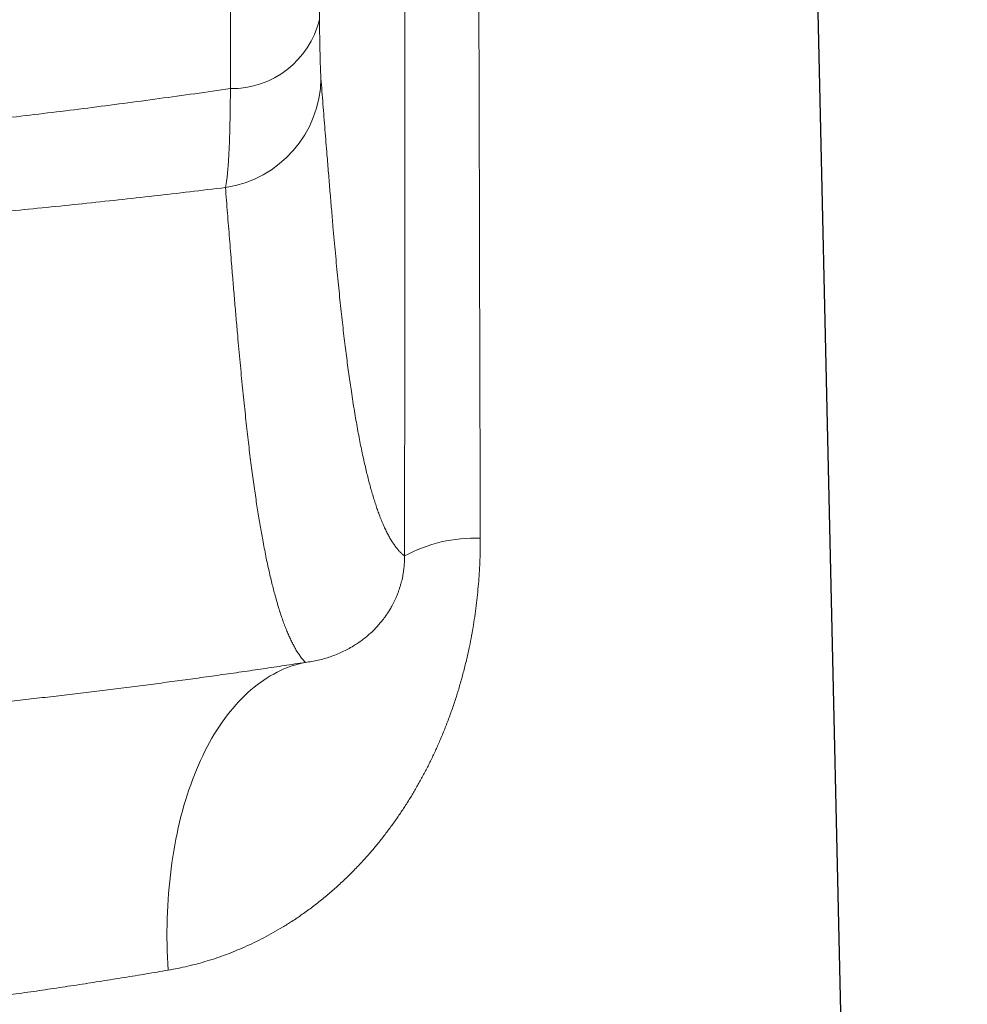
# Model space of a CAD drawing. Header units: millimetres. Extents: x 8 to 599, y 12 to 435.
# Tile 21 of 26: x 324 to 341, y 387 to 405. Entities that reach past the tile are written whole.
import ezdxf

# ---------------------------------------------------------------- set-up
doc = ezdxf.new("R2010")
doc.units = ezdxf.units.MM

msp = doc.modelspace()

# ---------------------------------------------------------------- linework, layer by layer
at = {"color": 7, "linetype": 'Continuous', "lineweight": 30}
msp.add_line((341.229, 289.004), (337.991, 430.636), dxfattribs=at)
at = {"color": 8, "linetype": 'Continuous', "lineweight": 0, "flags": 128}
msp.add_lwpolyline([(327.072, 387.677), (327.066, 387.792), (327.061, 387.907), (327.057, 388.022), (327.054, 388.137), (327.053, 388.251), (327.053, 388.365), (327.055, 388.478), (327.058, 388.591), (327.062, 388.703), (327.067, 388.815), (327.074, 388.926), (327.082, 389.037), (327.091, 389.147), (327.102, 389.256), (327.113, 389.364), (327.127, 389.472), (327.141, 389.579), (327.157, 389.684), (327.174, 389.789), (327.192, 389.893), (327.211, 389.996), (327.232, 390.098), (327.254, 390.198), (327.277, 390.298), (327.301, 390.397), (327.327, 390.494), (327.354, 390.59), (327.382, 390.684), (327.411, 390.778), (327.441, 390.87), (327.473, 390.961), (327.506, 391.05), (327.539, 391.138), (327.574, 391.224), (327.61, 391.309), (327.648, 391.392), (327.686, 391.473), (327.725, 391.554), (327.765, 391.632), (327.807, 391.709), (327.849, 391.784), (327.892, 391.857), (327.937, 391.928), (327.982, 391.998), (328.029, 392.066), (328.076, 392.132), (328.124, 392.196), (328.173, 392.259), (328.223, 392.319), (328.274, 392.378), (328.325, 392.434), (328.378, 392.489), (328.431, 392.541), (328.485, 392.592), (328.54, 392.64), (328.596, 392.687), (328.652, 392.731), (328.709, 392.773), (328.767, 392.814), (328.825, 392.852), (328.884, 392.888), (328.944, 392.921), (329.004, 392.953), (329.065, 392.983), (329.126, 393.01), (329.188, 393.035), (329.25, 393.058), (329.313, 393.078), (329.376, 393.097), (329.44, 393.113), (329.504, 393.127)], dxfattribs=at)
at = {"color": 8, "linetype": 'Continuous', "lineweight": 0}
for centre, radius, start, end in [((328.198, 404.889), 1.604, 269.2309, 346.1514), ((327.802, 403.493), 1.979, 278.3377, 359.1651), ((332.494, 392.764), 2.562, 87.559, 118.7374)]:
    msp.add_arc(centre, radius, start, end, dxfattribs=at)
for points, knots in [([(332.511, 429.012), (332.522, 425.325), (332.542, 417.867), (332.573, 406.638), (332.593, 399.095), (332.603, 395.324)], [0, 0, 0, 0, 0.328308, 0.664154, 1, 1, 1, 1]), ([(331.262, 395.011), (331.264, 397.808), (331.267, 403.403), (331.272, 411.795), (331.278, 420.187), (331.281, 425.782), (331.283, 428.58)], [0, 0, 0, 0, 0.25, 0.5, 0.75, 1, 1, 1, 1]), ([(329.721, 408.377), (329.722, 408.264), (329.723, 408.038), (329.725, 407.702), (329.728, 407.369), (329.731, 407.039), (329.733, 406.712), (329.736, 406.389), (329.739, 406.069), (329.742, 405.751), (329.745, 405.434), (329.748, 405.12), (329.751, 404.81), (329.754, 404.607), (329.755, 404.505)], [0, 0, 0, 0, 0.082835, 0.165681, 0.248526, 0.331361, 0.414199, 0.497049, 0.579899, 0.662737, 0.747047, 0.831369, 0.915691, 1, 1, 1, 1]), ([(328.176, 403.286), (328.176, 403.39), (328.177, 403.599), (328.178, 403.918), (328.179, 404.241), (328.179, 404.567), (328.179, 404.898), (328.179, 405.233), (328.179, 405.573), (328.178, 405.916), (328.177, 406.262), (328.176, 406.587), (328.175, 406.891), (328.174, 407.173), (328.172, 407.456), (328.171, 407.647), (328.17, 407.742)], [0, 0, 0, 0, 0.075567, 0.151149, 0.226737, 0.30232, 0.377888, 0.453955, 0.530037, 0.606124, 0.682206, 0.758274, 0.818688, 0.879101, 0.939551, 1, 1, 1, 1]), ([(329.755, 404.505), (329.755, 404.473), (329.756, 404.408), (329.757, 404.315), (329.758, 404.226), (329.76, 404.14), (329.761, 404.057), (329.763, 403.977), (329.764, 403.903), (329.766, 403.834), (329.768, 403.77), (329.769, 403.713), (329.771, 403.659), (329.773, 403.61), (329.775, 403.566), (329.777, 403.526), (329.779, 403.492), (329.78, 403.473), (329.781, 403.464)], [0, 0, 0, 0, 0.06177, 0.123598, 0.185426, 0.247196, 0.310889, 0.374643, 0.438398, 0.502091, 0.563401, 0.624765, 0.68613, 0.747441, 0.810551, 0.873719, 0.936888, 1, 1, 1, 1]), ([(329.781, 403.464), (329.793, 403.312), (329.816, 403.008), (329.852, 402.559), (329.884, 402.152), (329.914, 401.788), (329.941, 401.466), (329.967, 401.151), (329.992, 400.864), (330.015, 400.603), (330.037, 400.369), (330.058, 400.14), (330.08, 399.918), (330.101, 399.702), (330.123, 399.493), (330.145, 399.29), (330.166, 399.095), (330.188, 398.908), (330.21, 398.727), (330.232, 398.553), (330.253, 398.387), (330.275, 398.226), (330.297, 398.072), (330.321, 397.911), (330.346, 397.745), (330.373, 397.575), (330.401, 397.413), (330.428, 397.258), (330.456, 397.11), (330.484, 396.968), (330.512, 396.833), (330.54, 396.704), (330.568, 396.582), (330.596, 396.466), (330.623, 396.355), (330.652, 396.247), (330.682, 396.142), (330.712, 396.04), (330.743, 395.943), (330.773, 395.853), (330.806, 395.76), (330.842, 395.667), (330.88, 395.575), (330.918, 395.49), (330.956, 395.412), (330.994, 395.341), (331.032, 395.277), (331.071, 395.218), (331.109, 395.166), (331.147, 395.119), (331.185, 395.078), (331.224, 395.041), (331.249, 395.021), (331.262, 395.011)], [0, 0, 0, 0, 0.024622, 0.049245, 0.073867, 0.092336, 0.110805, 0.129274, 0.147742, 0.162517, 0.177291, 0.192066, 0.206841, 0.221615, 0.236398, 0.251182, 0.265965, 0.280749, 0.295532, 0.310306, 0.325081, 0.339856, 0.354631, 0.369405, 0.387882, 0.406359, 0.424836, 0.443313, 0.462037, 0.480761, 0.499485, 0.51821, 0.536934, 0.555658, 0.574383, 0.593106, 0.613443, 0.633779, 0.654116, 0.674452, 0.694788, 0.720208, 0.745629, 0.771049, 0.796469, 0.821889, 0.847309, 0.872729, 0.898149, 0.923611, 0.949074, 0.974537, 1, 1, 1, 1]), ([(311.243, 402.142), (311.243, 402.142), (311.502, 402.135), (312.02, 402.124), (312.797, 402.114), (313.574, 402.111), (314.351, 402.116), (315.128, 402.128), (315.905, 402.148), (316.682, 402.174), (317.46, 402.208), (318.239, 402.248), (319.018, 402.295), (319.797, 402.349), (320.528, 402.405), (321.212, 402.463), (321.848, 402.52), (322.483, 402.582), (323.118, 402.647), (323.752, 402.715), (324.386, 402.787), (325.018, 402.863), (325.651, 402.941), (326.283, 403.023), (326.915, 403.108), (327.546, 403.195), (327.966, 403.255), (328.176, 403.286)], [0, 0, 0, 0, 0.000004, 0.045639, 0.091275, 0.136912, 0.182546, 0.228182, 0.273819, 0.319457, 0.365093, 0.410966, 0.456842, 0.502717, 0.548591, 0.586155, 0.623719, 0.661284, 0.698848, 0.736413, 0.773979, 0.811545, 0.84911, 0.886832, 0.924555, 0.962279, 1, 1, 1, 1]), ([(328.089, 401.534), (328.092, 401.55), (328.099, 401.581), (328.108, 401.638), (328.117, 401.703), (328.124, 401.772), (328.131, 401.843), (328.137, 401.915), (328.142, 401.991), (328.147, 402.073), (328.152, 402.16), (328.156, 402.251), (328.16, 402.346), (328.163, 402.446), (328.166, 402.551), (328.169, 402.661), (328.171, 402.776), (328.173, 402.897), (328.175, 403.022), (328.176, 403.152), (328.176, 403.241), (328.176, 403.286)], [0, 0, 0, 0, 0.061186, 0.122425, 0.183663, 0.244848, 0.295207, 0.34561, 0.396028, 0.44643, 0.496789, 0.546333, 0.595919, 0.645519, 0.695106, 0.744649, 0.795688, 0.846774, 0.897875, 0.948961, 1, 1, 1, 1]), ([(328.089, 401.534), (327.879, 401.509), (327.458, 401.458), (326.826, 401.385), (326.192, 401.315), (325.557, 401.247), (324.922, 401.182), (324.285, 401.119), (323.648, 401.059), (323.008, 401.002), (322.367, 400.948), (321.725, 400.896), (321.081, 400.848), (320.398, 400.8), (319.674, 400.753), (318.91, 400.709), (318.146, 400.669), (317.381, 400.634), (316.616, 400.603), (315.851, 400.578), (315.085, 400.557), (314.318, 400.542), (313.55, 400.531), (312.781, 400.526), (312.012, 400.526), (311.499, 400.53), (311.243, 400.533), (311.243, 400.533)], [0, 0, 0, 0, 0.037997, 0.075996, 0.113995, 0.151992, 0.189987, 0.227984, 0.26598, 0.303975, 0.342168, 0.380361, 0.418555, 0.456747, 0.501966, 0.547185, 0.592405, 0.637623, 0.68284, 0.728059, 0.773277, 0.818494, 0.863869, 0.909245, 0.954621, 0.999996, 1, 1, 1, 1]), ([(329.504, 393.127), (329.489, 393.143), (329.46, 393.175), (329.415, 393.233), (329.371, 393.297), (329.33, 393.364), (329.292, 393.434), (329.257, 393.503), (329.222, 393.578), (329.186, 393.659), (329.151, 393.746), (329.116, 393.839), (329.081, 393.94), (329.046, 394.047), (329.011, 394.162), (328.978, 394.277), (328.947, 394.39), (328.919, 394.501), (328.89, 394.618), (328.862, 394.74), (328.833, 394.869), (328.805, 395.005), (328.777, 395.147), (328.75, 395.286), (328.726, 395.421), (328.703, 395.551), (328.681, 395.686), (328.658, 395.826), (328.636, 395.972), (328.613, 396.123), (328.59, 396.281), (328.568, 396.446), (328.546, 396.616), (328.523, 396.793), (328.501, 396.975), (328.479, 397.163), (328.458, 397.359), (328.436, 397.561), (328.414, 397.77), (328.392, 397.986), (328.37, 398.209), (328.349, 398.437), (328.327, 398.672), (328.304, 398.932), (328.278, 399.219), (328.251, 399.534), (328.224, 399.855), (328.194, 400.219), (328.161, 400.626), (328.125, 401.077), (328.101, 401.382), (328.089, 401.534)], [0, 0, 0, 0, 0.030629, 0.061258, 0.091888, 0.122517, 0.14702, 0.171524, 0.196028, 0.220532, 0.245035, 0.269555, 0.294076, 0.318597, 0.343117, 0.367638, 0.387563, 0.407489, 0.427415, 0.44734, 0.467266, 0.487192, 0.507118, 0.527044, 0.542985, 0.558926, 0.574867, 0.590808, 0.606749, 0.622733, 0.638717, 0.6547, 0.670684, 0.686668, 0.702317, 0.717966, 0.733615, 0.749264, 0.764913, 0.780561, 0.79621, 0.811859, 0.827508, 0.843156, 0.862716, 0.882276, 0.901836, 0.921396, 0.947597, 0.973799, 1, 1, 1, 1]), ([(332.603, 395.324), (332.603, 395.261), (332.603, 395.134), (332.597, 394.943), (332.588, 394.753), (332.575, 394.562), (332.558, 394.371), (332.537, 394.178), (332.512, 393.984), (332.483, 393.791), (332.449, 393.599), (332.41, 393.399), (332.364, 393.19), (332.31, 392.973), (332.252, 392.759), (332.188, 392.546), (332.118, 392.335), (332.043, 392.126), (331.963, 391.92), (331.881, 391.724), (331.797, 391.536), (331.711, 391.358), (331.622, 391.182), (331.529, 391.011), (331.433, 390.842), (331.333, 390.678), (331.229, 390.517), (331.121, 390.357), (331.007, 390.199), (330.888, 390.042), (330.766, 389.889), (330.631, 389.731), (330.484, 389.567), (330.323, 389.4), (330.157, 389.24), (329.987, 389.086), (329.812, 388.939), (329.634, 388.799), (329.451, 388.665), (329.273, 388.546), (329.102, 388.438), (328.937, 388.342), (328.769, 388.251), (328.599, 388.166), (328.431, 388.088), (328.265, 388.017), (328.101, 387.953), (327.935, 387.894), (327.767, 387.84), (327.596, 387.791), (327.423, 387.747), (327.248, 387.708), (327.131, 387.687), (327.072, 387.677)], [0, 0, 0, 0, 0.016699, 0.033411, 0.050127, 0.066839, 0.083538, 0.100681, 0.117837, 0.134999, 0.152156, 0.1693, 0.18923, 0.209173, 0.229118, 0.249049, 0.269382, 0.289727, 0.310073, 0.330408, 0.349094, 0.367789, 0.386483, 0.40517, 0.423852, 0.44254, 0.461228, 0.47991, 0.499535, 0.519167, 0.5388, 0.558425, 0.582164, 0.605914, 0.629664, 0.653404, 0.677141, 0.700889, 0.724637, 0.748374, 0.768573, 0.788782, 0.808995, 0.829203, 0.849402, 0.868125, 0.886854, 0.905583, 0.924306, 0.943227, 0.962153, 0.98108, 1, 1, 1, 1]), ([(329.504, 393.127), (329.542, 393.132), (329.62, 393.142), (329.732, 393.165), (329.842, 393.193), (329.95, 393.226), (330.055, 393.265), (330.158, 393.31), (330.258, 393.36), (330.35, 393.413), (330.434, 393.467), (330.511, 393.521), (330.587, 393.581), (330.661, 393.646), (330.731, 393.713), (330.796, 393.782), (330.856, 393.854), (330.91, 393.924), (330.956, 393.991), (330.997, 394.053), (331.031, 394.113), (331.06, 394.167), (331.083, 394.214), (331.107, 394.264), (331.13, 394.319), (331.151, 394.374), (331.17, 394.429), (331.188, 394.485), (331.203, 394.541), (331.217, 394.596), (331.228, 394.65), (331.238, 394.702), (331.245, 394.751), (331.251, 394.796), (331.255, 394.841), (331.259, 394.888), (331.261, 394.934), (331.262, 394.975), (331.262, 395), (331.262, 395.011)], [0, 0, 0, 0, 0.0513577, 0.1027248, 0.1540928, 0.2054518, 0.2568064, 0.3081697, 0.3595325, 0.4108863, 0.4529693, 0.4950648, 0.5371608, 0.5792493, 0.6213265, 0.6577977, 0.6942732, 0.7307392, 0.755936, 0.7811366, 0.8063281, 0.8218482, 0.8373895, 0.8529264, 0.8684452, 0.8839464, 0.8967734, 0.9096094, 0.9224196, 0.9322827, 0.9421617, 0.9520027, 0.959111, 0.9662372, 0.9733381, 0.9804661, 0.9876205, 0.994753, 1, 1, 1, 1]), ([(322.243, 392.235), (322.345, 392.244), (322.583, 392.266), (322.955, 392.302), (323.357, 392.342), (323.757, 392.383), (324.155, 392.426), (324.549, 392.469), (324.942, 392.513), (325.331, 392.559), (325.718, 392.605), (326.102, 392.652), (326.482, 392.7), (326.86, 392.749), (327.235, 392.799), (327.613, 392.85), (327.993, 392.904), (328.377, 392.958), (328.756, 393.014), (329.133, 393.07), (329.38, 393.108), (329.504, 393.127)], [0, 0, 0, 0, 0.039642, 0.09226, 0.144876, 0.197483, 0.25009, 0.302704, 0.355321, 0.407936, 0.460542, 0.513149, 0.565762, 0.618378, 0.670992, 0.723598, 0.778873, 0.834156, 0.889442, 0.944725, 1, 1, 1, 1]), ([(327.072, 387.677), (326.944, 387.655), (326.687, 387.611), (326.296, 387.547), (325.901, 387.484), (325.502, 387.422), (325.098, 387.361), (324.691, 387.301), (324.28, 387.243), (323.864, 387.185), (323.446, 387.129), (323.023, 387.075), (322.598, 387.022), (322.162, 386.97), (321.716, 386.919), (321.259, 386.868), (320.8, 386.82), (320.349, 386.775), (319.907, 386.733), (319.474, 386.693), (319.039, 386.656), (318.601, 386.62), (318.162, 386.587), (317.721, 386.555), (317.278, 386.525), (316.833, 386.497), (316.387, 386.472), (315.939, 386.448), (315.49, 386.426), (315.039, 386.407), (314.588, 386.39), (314.136, 386.375), (313.672, 386.361), (313.196, 386.35), (312.708, 386.341), (312.22, 386.335), (311.731, 386.331), (311.406, 386.33), (311.243, 386.33)], [0, 0, 0, 0, 0.027834, 0.055671, 0.083509, 0.111343, 0.139177, 0.167015, 0.194852, 0.222686, 0.25052, 0.278358, 0.306196, 0.33403, 0.363187, 0.392348, 0.421509, 0.450666, 0.477635, 0.504611, 0.531588, 0.558563, 0.585533, 0.612503, 0.639478, 0.666456, 0.693431, 0.720401, 0.747371, 0.774347, 0.801324, 0.8283, 0.85527, 0.884212, 0.91316, 0.94211, 0.971059, 1, 1, 1, 1])]:
    msp.add_open_spline(points, degree=3, knots=knots, dxfattribs=at)

doc.saveas('drawing.dxf')
